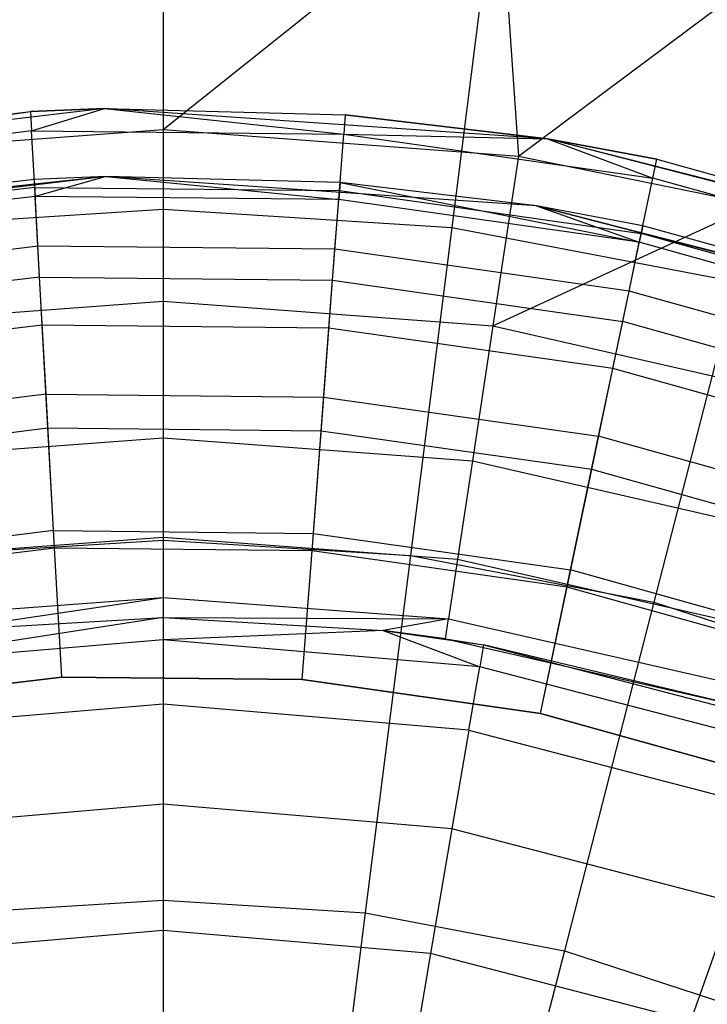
# Model space of a CAD drawing. Extents: x 0.2 to 26, y -12.8 to 12.8.
# Tile 60 of 97: x 12.96 to 13.568, y 1.334 to 2.203. Entities that reach past the tile are written whole.
import ezdxf

# ---------------------------------------------------------------- set-up
doc = ezdxf.new("R2010")
doc.units = 0
doc.header["$LTSCALE"] = 2.54
doc.layers.get('0').update_dxf_attribs({"color": 13, "linetype": 'CONTINUOUS'})

# ---------------------------------------------------------------- blocks, each defined once
blk = doc.blocks.new('PUKET-M-11161_B_STL')
at = {"color": 0}
for p, q in [((13.08689, 2.36059, 23.77263), (13.08689, 2.10602, 24.14285)), ((13.08689, 2.36059, 23.77263), (13.08689, 2.10602, 24.14285)), ((13.08689, 2.10602, 24.14285), (13.38275, 2.34197, 23.77263)), ((13.08689, 2.10602, 24.14285), (13.38275, 2.34197, 23.77263)), ((13.38275, 2.34197, 23.77263), (13.40077, 2.0825, 24.14285)), ((13.38275, 2.34197, 23.77263), (13.40077, 2.0825, 24.14285)), ((13.08689, 2.29682, 19.62041), (13.08689, 2.03553, 19.36128)), ((13.08689, 2.29682, 19.62041), (13.08689, 2.03553, 19.36128)), ((13.37475, 2.27871, 19.62041), (13.34201, 2.01948, 19.36128)), ((13.37475, 2.27871, 19.62041), (13.34201, 2.01948, 19.36128)), ((13.40077, 2.0825, 24.14285), (13.67394, 2.28642, 23.77263)), ((13.40077, 2.0825, 24.14285), (13.67394, 2.28642, 23.77263)), ((13.03523, 2.12437, 25.99483), (12.64576, 2.07871, 25.99483)), ((13.03523, 2.12437, 25.99483), (12.64576, 2.07871, 25.99483)), ((12.64576, 2.07871, 25.99483), (12.96983, 2.12177, 31.99483)), ((12.64576, 2.07871, 25.99483), (12.96983, 2.12177, 31.99483)), ((12.69389, 2.08834, 31.99483), (12.96983, 2.12177, 31.99483)), ((12.69389, 2.08834, 31.99483), (12.96983, 2.12177, 31.99483)), ((13.03523, 2.12437, 25.99483), (12.96983, 2.12177, 31.99483)), ((12.96983, 2.12177, 31.99483), (13.03523, 2.12437, 31.99483)), ((13.03523, 2.12437, 25.99483), (12.96983, 2.12177, 31.99483)), ((12.96983, 2.12177, 31.99483), (13.03523, 2.12437, 31.99483)), ((12.96983, 2.12177, 31.99483), (12.97077, 2.10476, 32.12424)), ((12.96983, 2.12177, 31.99483), (12.97077, 2.10476, 32.12424)), ((12.97077, 2.10476, 32.12424), (13.03523, 2.12437, 31.99483)), ((12.97077, 2.10476, 32.12424), (13.03523, 2.12437, 31.99483)), ((13.42646, 2.09769, 25.99483), (13.03523, 2.12437, 25.99483)), ((13.03523, 2.12437, 25.99483), (13.24778, 2.1189, 31.99483)), ((13.03523, 2.12437, 25.99483), (13.24778, 2.1189, 31.99483)), ((13.03523, 2.12437, 25.99483), (13.03523, 2.12437, 31.99483)), ((13.03523, 2.12437, 31.99483), (13.24778, 2.1189, 31.99483)), ((13.03523, 2.12437, 25.99483), (13.03523, 2.12437, 31.99483)), ((13.42646, 2.09769, 25.99483), (13.03523, 2.12437, 25.99483)), ((13.03523, 2.12437, 31.99483), (13.24778, 2.1189, 31.99483)), ((13.03523, 2.12437, 31.99483), (13.24649, 2.10191, 32.12424)), ((13.03523, 2.12437, 31.99483), (13.24649, 2.10191, 32.12424)), ((13.24778, 2.1189, 31.99483), (13.24649, 2.10191, 32.12424)), ((13.24778, 2.1189, 31.99483), (13.24649, 2.10191, 32.12424)), ((13.42646, 2.09769, 25.99483), (13.24778, 2.1189, 31.99483)), ((13.24778, 2.1189, 31.99483), (13.42646, 2.09769, 31.99483)), ((13.42646, 2.09769, 25.99483), (13.24778, 2.1189, 31.99483)), ((13.24778, 2.1189, 31.99483), (13.42646, 2.09769, 31.99483)), ((12.97077, 2.10476, 32.12424), (12.69704, 2.0716, 32.12424)), ((12.97077, 2.10476, 32.12424), (12.69704, 2.0716, 32.12424)), ((12.773, 2.0825, 24.14285), (13.08689, 2.10602, 24.14285)), ((12.773, 2.0825, 24.14285), (13.08689, 2.10602, 24.14285)), ((12.97353, 2.05489, 32.24483), (12.97077, 2.10476, 32.12424)), ((12.97077, 2.10476, 32.12424), (13.24649, 2.10191, 32.12424)), ((12.97077, 2.10476, 32.12424), (13.24649, 2.10191, 32.12424)), ((12.97353, 2.05489, 32.24483), (12.97077, 2.10476, 32.12424)), ((13.08689, 2.10602, 24.14285), (13.40077, 2.0825, 24.14285)), ((13.08689, 2.10602, 24.14285), (13.08689, 1.95442, 24.37077)), ((13.08689, 2.10602, 24.14285), (13.40077, 2.0825, 24.14285)), ((13.08689, 2.10602, 24.14285), (13.08689, 1.95442, 24.37077)), ((13.24271, 2.0521, 32.24483), (13.24649, 2.10191, 32.12424)), ((13.24271, 2.0521, 32.24483), (13.24649, 2.10191, 32.12424)), ((13.24649, 2.10191, 32.12424), (13.42646, 2.09769, 31.99483)), ((13.24649, 2.10191, 32.12424), (13.42646, 2.09769, 31.99483)), ((13.24649, 2.10191, 32.12424), (13.51948, 2.0631, 32.12424)), ((13.24649, 2.10191, 32.12424), (13.51948, 2.0631, 32.12424)), ((13.42646, 2.09769, 31.99483), (13.52298, 2.07977, 31.99483)), ((13.52298, 2.07977, 31.99483), (13.42646, 2.09769, 25.99483)), ((13.42646, 2.09769, 25.99483), (13.42646, 2.09769, 31.99483)), ((13.52298, 2.07977, 31.99483), (13.42646, 2.09769, 25.99483)), ((13.79071, 2.00506, 31.99483), (13.42646, 2.09769, 25.99483)), ((13.79071, 2.00506, 31.99483), (13.42646, 2.09769, 25.99483)), ((13.80613, 1.99958, 25.99483), (13.42646, 2.09769, 25.99483)), ((13.42646, 2.09769, 25.99483), (13.42646, 2.09769, 31.99483)), ((13.80613, 1.99958, 25.99483), (13.42646, 2.09769, 25.99483)), ((13.42646, 2.09769, 31.99483), (13.52298, 2.07977, 31.99483)), ((13.42646, 2.09769, 31.99483), (13.51948, 2.0631, 32.12424)), ((13.42646, 2.09769, 31.99483), (13.51948, 2.0631, 32.12424)), ((13.40077, 2.0825, 24.14285), (13.37818, 1.93259, 24.37077)), ((13.40077, 2.0825, 24.14285), (13.37818, 1.93259, 24.37077)), ((13.40077, 2.0825, 24.14285), (13.61063, 2.03986, 24.14285)), ((13.40077, 2.0825, 24.14285), (13.61063, 2.03986, 24.14285)), ((13.51948, 2.0631, 32.12424), (13.52298, 2.07977, 31.99483)), ((13.51948, 2.0631, 32.12424), (13.52298, 2.07977, 31.99483)), ((13.52298, 2.07977, 31.99483), (13.79071, 2.00506, 31.99483)), ((13.52298, 2.07977, 31.99483), (13.79071, 2.00506, 31.99483)), ((13.03669, 2.06439, 25.99483), (12.65821, 2.02002, 25.99483)), ((13.03669, 2.06439, 25.99483), (12.65821, 2.02002, 25.99483)), ((13.03669, 2.06439, 25.99483), (12.70499, 2.02938, 31.99483)), ((13.03669, 2.06439, 25.99483), (12.70499, 2.02938, 31.99483)), ((12.97314, 2.06186, 31.99483), (12.70499, 2.02938, 31.99483)), ((12.97314, 2.06186, 31.99483), (12.70499, 2.02938, 31.99483)), ((13.03669, 2.06439, 25.99483), (12.97314, 2.06186, 31.99483)), ((13.03669, 2.06439, 31.99483), (12.97314, 2.06186, 31.99483)), ((13.03669, 2.06439, 25.99483), (12.97314, 2.06186, 31.99483)), ((13.03669, 2.06439, 31.99483), (12.97314, 2.06186, 31.99483)), ((12.97314, 2.06186, 31.99483), (12.97397, 2.0469, 32.10871)), ((12.97314, 2.06186, 31.99483), (12.97397, 2.0469, 32.10871)), ((13.03669, 2.06439, 31.99483), (12.97397, 2.0469, 32.10871)), ((13.03669, 2.06439, 31.99483), (12.97397, 2.0469, 32.10871)), ((13.41687, 2.03846, 25.99483), (13.03669, 2.06439, 25.99483)), ((13.24324, 2.05907, 31.99483), (13.03669, 2.06439, 25.99483)), ((13.41687, 2.03846, 25.99483), (13.03669, 2.06439, 25.99483)), ((13.24324, 2.05907, 31.99483), (13.03669, 2.06439, 25.99483)), ((13.24324, 2.05907, 31.99483), (13.03669, 2.06439, 31.99483)), ((13.03669, 2.06439, 31.99483), (13.03669, 2.06439, 25.99483)), ((13.03669, 2.06439, 31.99483), (13.03669, 2.06439, 25.99483)), ((13.03669, 2.06439, 31.99483), (13.24211, 2.04412, 32.10871)), ((13.03669, 2.06439, 31.99483), (13.24211, 2.04412, 32.10871)), ((13.24324, 2.05907, 31.99483), (13.03669, 2.06439, 31.99483)), ((13.50923, 2.01421, 32.24483), (13.51948, 2.0631, 32.12424)), ((13.50923, 2.01421, 32.24483), (13.51948, 2.0631, 32.12424)), ((13.78507, 1.98898, 32.12424), (13.51948, 2.0631, 32.12424)), ((13.78507, 1.98898, 32.12424), (13.51948, 2.0631, 32.12424)), ((12.97353, 2.05489, 32.24483), (12.70628, 2.02251, 32.24483)), ((12.97353, 2.05489, 32.24483), (12.70628, 2.02251, 32.24483)), ((12.9779, 1.97555, 32.34838), (12.97353, 2.05489, 32.24483)), ((12.97353, 2.05489, 32.24483), (13.24271, 2.0521, 32.24483)), ((12.97353, 2.05489, 32.24483), (13.24271, 2.0521, 32.24483)), ((12.9779, 1.97555, 32.34838), (12.97353, 2.05489, 32.24483)), ((13.2367, 1.97287, 32.34838), (13.24271, 2.0521, 32.24483)), ((13.2367, 1.97287, 32.34838), (13.24271, 2.0521, 32.24483)), ((13.24324, 2.05907, 31.99483), (13.24211, 2.04412, 32.10871)), ((13.24324, 2.05907, 31.99483), (13.24211, 2.04412, 32.10871)), ((13.24271, 2.0521, 32.24483), (13.50923, 2.01421, 32.24483)), ((13.24271, 2.0521, 32.24483), (13.50923, 2.01421, 32.24483)), ((13.41687, 2.03846, 25.99483), (13.24324, 2.05907, 31.99483)), ((13.41687, 2.03846, 31.99483), (13.24324, 2.05907, 31.99483)), ((13.41687, 2.03846, 25.99483), (13.24324, 2.05907, 31.99483)), ((13.24324, 2.05907, 31.99483), (13.50759, 2.00637, 32.10871)), ((13.41687, 2.03846, 31.99483), (13.24324, 2.05907, 31.99483)), ((13.24324, 2.05907, 31.99483), (13.50759, 2.00637, 32.10871)), ((12.97397, 2.0469, 32.10871), (12.70776, 2.01464, 32.10871)), ((12.97397, 2.0469, 32.10871), (12.70776, 2.01464, 32.10871)), ((13.24211, 2.04412, 32.10871), (12.97397, 2.0469, 32.10871)), ((12.97639, 2.00301, 32.21483), (12.97397, 2.0469, 32.10871)), ((13.24211, 2.04412, 32.10871), (12.97397, 2.0469, 32.10871)), ((12.97639, 2.00301, 32.21483), (12.97397, 2.0469, 32.10871)), ((13.23878, 2.00029, 32.21483), (13.24211, 2.04412, 32.10871)), ((13.23878, 2.00029, 32.21483), (13.24211, 2.04412, 32.10871)), ((13.50759, 2.00637, 32.10871), (13.24211, 2.04412, 32.10871)), ((13.50759, 2.00637, 32.10871), (13.24211, 2.04412, 32.10871)), ((12.83177, 2.01948, 19.36128), (13.08689, 2.03553, 19.36128)), ((12.83177, 2.01948, 19.36128), (13.08689, 2.03553, 19.36128)), ((13.08689, 2.03553, 19.36128), (13.08689, 1.74349, 19.13738)), ((13.08689, 2.03553, 19.36128), (13.34201, 2.01948, 19.36128)), ((13.08689, 2.03553, 19.36128), (13.08689, 1.74349, 19.13738)), ((13.08689, 2.03553, 19.36128), (13.34201, 2.01948, 19.36128)), ((13.37818, 1.93259, 24.37077), (13.61063, 2.03986, 24.14285)), ((13.37818, 1.93259, 24.37077), (13.61063, 2.03986, 24.14285)), ((13.78582, 1.94312, 25.99483), (13.41687, 2.03846, 25.99483)), ((13.51067, 2.02105, 31.99483), (13.41687, 2.03846, 25.99483)), ((13.41687, 2.03846, 25.99483), (13.77084, 1.94844, 31.99483)), ((13.51067, 2.02105, 31.99483), (13.41687, 2.03846, 25.99483)), ((13.51067, 2.02105, 31.99483), (13.41687, 2.03846, 31.99483)), ((13.41687, 2.03846, 31.99483), (13.41687, 2.03846, 25.99483)), ((13.41687, 2.03846, 31.99483), (13.41687, 2.03846, 25.99483)), ((13.41687, 2.03846, 25.99483), (13.77084, 1.94844, 31.99483)), ((13.41687, 2.03846, 25.99483), (13.78582, 1.94312, 31.99483)), ((13.41687, 2.03846, 25.99483), (13.78582, 1.94312, 31.99483)), ((13.78582, 1.94312, 25.99483), (13.41687, 2.03846, 25.99483)), ((13.41687, 2.03846, 31.99483), (13.50759, 2.00637, 32.10871)), ((13.41687, 2.03846, 31.99483), (13.50759, 2.00637, 32.10871)), ((13.51067, 2.02105, 31.99483), (13.41687, 2.03846, 31.99483)), ((13.34201, 2.01948, 19.36128), (13.3054, 1.72975, 19.13738)), ((13.34201, 2.01948, 19.36128), (13.3054, 1.72975, 19.13738)), ((13.34201, 2.01948, 19.36128), (13.5931, 1.97158, 19.36128)), ((13.34201, 2.01948, 19.36128), (13.5931, 1.97158, 19.36128)), ((13.51067, 2.02105, 31.99483), (13.50759, 2.00637, 32.10871)), ((13.51067, 2.02105, 31.99483), (13.50759, 2.00637, 32.10871)), ((13.77084, 1.94844, 31.99483), (13.51067, 2.02105, 31.99483)), ((13.77084, 1.94844, 31.99483), (13.51067, 2.02105, 31.99483)), ((13.49293, 1.93644, 32.34838), (13.50923, 2.01421, 32.24483)), ((13.49293, 1.93644, 32.34838), (13.50923, 2.01421, 32.24483)), ((13.76853, 1.94185, 32.24483), (13.50923, 2.01421, 32.24483)), ((13.76853, 1.94185, 32.24483), (13.50923, 2.01421, 32.24483)), ((12.97639, 2.00301, 32.21483), (12.71589, 1.97145, 32.21483)), ((12.97639, 2.00301, 32.21483), (12.71589, 1.97145, 32.21483)), ((13.23878, 2.00029, 32.21483), (12.97639, 2.00301, 32.21483)), ((12.98024, 1.93319, 32.30595), (12.97639, 2.00301, 32.21483)), ((13.23878, 2.00029, 32.21483), (12.97639, 2.00301, 32.21483)), ((12.98024, 1.93319, 32.30595), (12.97639, 2.00301, 32.21483)), ((13.23348, 1.93057, 32.30595), (13.23878, 2.00029, 32.21483)), ((13.23348, 1.93057, 32.30595), (13.23878, 2.00029, 32.21483)), ((13.49857, 1.96335, 32.21483), (13.23878, 2.00029, 32.21483)), ((13.49857, 1.96335, 32.21483), (13.23878, 2.00029, 32.21483)), ((13.49857, 1.96335, 32.21483), (13.50759, 2.00637, 32.10871)), ((13.49857, 1.96335, 32.21483), (13.50759, 2.00637, 32.10871)), ((13.76588, 1.9343, 32.10871), (13.50759, 2.00637, 32.10871)), ((13.76588, 1.9343, 32.10871), (13.50759, 2.00637, 32.10871)), ((12.9779, 1.97555, 32.34838), (12.72097, 1.94442, 32.34838)), ((12.9779, 1.97555, 32.34838), (12.72097, 1.94442, 32.34838)), ((12.98361, 1.87215, 32.42784), (12.9779, 1.97555, 32.34838)), ((12.9779, 1.97555, 32.34838), (13.2367, 1.97287, 32.34838)), ((12.9779, 1.97555, 32.34838), (13.2367, 1.97287, 32.34838)), ((12.98361, 1.87215, 32.42784), (12.9779, 1.97555, 32.34838)), ((13.22885, 1.86962, 32.42784), (13.2367, 1.97287, 32.34838)), ((13.22885, 1.86962, 32.42784), (13.2367, 1.97287, 32.34838)), ((13.2367, 1.97287, 32.34838), (13.49293, 1.93644, 32.34838)), ((13.2367, 1.97287, 32.34838), (13.49293, 1.93644, 32.34838)), ((13.5931, 1.97158, 19.36128), (13.52048, 1.68872, 19.13738)), ((13.5931, 1.97158, 19.36128), (13.52048, 1.68872, 19.13738)), ((13.48422, 1.89492, 32.30595), (13.49857, 1.96335, 32.21483)), ((13.48422, 1.89492, 32.30595), (13.49857, 1.96335, 32.21483)), ((13.75132, 1.89282, 32.21483), (13.49857, 1.96335, 32.21483)), ((13.75132, 1.89282, 32.21483), (13.49857, 1.96335, 32.21483)), ((12.7956, 1.93259, 24.37077), (13.08689, 1.95442, 24.37077)), ((12.7956, 1.93259, 24.37077), (13.08689, 1.95442, 24.37077)), ((13.08689, 1.95442, 24.37077), (13.37818, 1.93259, 24.37077)), ((13.08689, 1.95442, 24.37077), (13.08689, 1.83375, 24.61646)), ((13.08689, 1.95442, 24.37077), (13.37818, 1.93259, 24.37077)), ((13.08689, 1.95442, 24.37077), (13.08689, 1.83375, 24.61646)), ((12.98024, 1.93319, 32.30595), (12.72882, 1.90273, 32.30595)), ((12.98024, 1.93319, 32.30595), (12.72882, 1.90273, 32.30595)), ((13.23348, 1.93057, 32.30595), (12.98024, 1.93319, 32.30595)), ((12.98526, 1.8422, 32.37588), (12.98024, 1.93319, 32.30595)), ((13.23348, 1.93057, 32.30595), (12.98024, 1.93319, 32.30595)), ((12.98526, 1.8422, 32.37588), (12.98024, 1.93319, 32.30595)), ((13.22658, 1.8397, 32.37588), (13.23348, 1.93057, 32.30595)), ((13.22658, 1.8397, 32.37588), (13.23348, 1.93057, 32.30595)), ((13.48422, 1.89492, 32.30595), (13.23348, 1.93057, 32.30595)), ((13.48422, 1.89492, 32.30595), (13.23348, 1.93057, 32.30595)), ((13.37818, 1.93259, 24.37077), (13.36019, 1.81326, 24.61646)), ((13.37818, 1.93259, 24.37077), (13.36019, 1.81326, 24.61646)), ((13.37818, 1.93259, 24.37077), (13.66296, 1.86759, 24.37077)), ((13.37818, 1.93259, 24.37077), (13.66296, 1.86759, 24.37077)), ((13.47167, 1.83509, 32.42784), (13.49293, 1.93644, 32.34838)), ((13.47167, 1.83509, 32.42784), (13.49293, 1.93644, 32.34838)), ((13.74221, 1.86688, 32.34838), (13.49293, 1.93644, 32.34838)), ((13.74221, 1.86688, 32.34838), (13.49293, 1.93644, 32.34838)), ((13.46552, 1.80573, 32.37588), (13.48422, 1.89492, 32.30595)), ((13.46552, 1.80573, 32.37588), (13.48422, 1.89492, 32.30595)), ((13.72816, 1.82684, 32.30595), (13.48422, 1.89492, 32.30595)), ((13.72816, 1.82684, 32.30595), (13.48422, 1.89492, 32.30595)), ((12.98361, 1.87215, 32.42784), (12.74012, 1.84266, 32.42784)), ((12.98361, 1.87215, 32.42784), (12.74012, 1.84266, 32.42784)), ((12.99025, 1.75175, 32.47779), (12.98361, 1.87215, 32.42784)), ((12.98361, 1.87215, 32.42784), (13.22885, 1.86962, 32.42784)), ((12.98361, 1.87215, 32.42784), (13.22885, 1.86962, 32.42784)), ((12.99025, 1.75175, 32.47779), (12.98361, 1.87215, 32.42784)), ((13.21972, 1.74937, 32.47779), (13.22885, 1.86962, 32.42784)), ((13.21972, 1.74937, 32.47779), (13.22885, 1.86962, 32.42784)), ((13.22885, 1.86962, 32.42784), (13.47167, 1.83509, 32.42784)), ((13.22885, 1.86962, 32.42784), (13.47167, 1.83509, 32.42784)), ((12.98526, 1.8422, 32.37588), (12.74567, 1.81317, 32.37588)), ((12.98526, 1.8422, 32.37588), (12.74567, 1.81317, 32.37588)), ((13.22658, 1.8397, 32.37588), (12.98526, 1.8422, 32.37588)), ((12.9911, 1.73624, 32.41983), (12.98526, 1.8422, 32.37588)), ((13.22658, 1.8397, 32.37588), (12.98526, 1.8422, 32.37588)), ((12.9911, 1.73624, 32.41983), (12.98526, 1.8422, 32.37588)), ((13.21855, 1.73389, 32.41983), (13.22658, 1.8397, 32.37588)), ((13.21855, 1.73389, 32.41983), (13.22658, 1.8397, 32.37588)), ((13.46552, 1.80573, 32.37588), (13.22658, 1.8397, 32.37588)), ((13.46552, 1.80573, 32.37588), (13.22658, 1.8397, 32.37588)), ((13.44693, 1.71707, 32.47779), (13.47167, 1.83509, 32.42784)), ((13.44693, 1.71707, 32.47779), (13.47167, 1.83509, 32.42784)), ((13.70791, 1.76917, 32.42784), (13.47167, 1.83509, 32.42784)), ((13.70791, 1.76917, 32.42784), (13.47167, 1.83509, 32.42784)), ((12.81358, 1.81326, 24.61646), (13.08689, 1.83375, 24.61646)), ((12.81358, 1.81326, 24.61646), (13.08689, 1.83375, 24.61646)), ((13.08689, 1.83375, 24.61646), (13.36019, 1.81326, 24.61646)), ((13.08689, 1.83375, 24.61646), (13.08689, 1.74606, 24.87576)), ((13.08689, 1.83375, 24.61646), (13.36019, 1.81326, 24.61646)), ((13.08689, 1.83375, 24.61646), (13.08689, 1.74606, 24.87576)), ((13.36019, 1.81326, 24.61646), (13.34712, 1.72655, 24.87576)), ((13.36019, 1.81326, 24.61646), (13.34712, 1.72655, 24.87576)), ((13.36019, 1.81326, 24.61646), (13.62739, 1.75228, 24.61646)), ((13.36019, 1.81326, 24.61646), (13.62739, 1.75228, 24.61646)), ((13.44374, 1.70187, 32.41983), (13.46552, 1.80573, 32.37588)), ((13.44374, 1.70187, 32.41983), (13.46552, 1.80573, 32.37588)), ((13.69797, 1.74086, 32.37588), (13.46552, 1.80573, 32.37588)), ((13.69797, 1.74086, 32.37588), (13.46552, 1.80573, 32.37588)), ((12.99025, 1.75175, 32.47779), (12.76243, 1.72415, 32.47779)), ((12.99025, 1.75175, 32.47779), (12.76243, 1.72415, 32.47779)), ((12.99738, 1.62253, 32.49483), (12.99025, 1.75175, 32.47779)), ((12.99025, 1.75175, 32.47779), (13.21972, 1.74937, 32.47779)), ((12.99025, 1.75175, 32.47779), (13.21972, 1.74937, 32.47779)), ((12.99738, 1.62253, 32.49483), (12.99025, 1.75175, 32.47779)), ((13.20993, 1.62034, 32.49483), (13.21972, 1.74937, 32.47779)), ((13.20993, 1.62034, 32.49483), (13.21972, 1.74937, 32.47779)), ((13.21972, 1.74937, 32.47779), (13.44693, 1.71707, 32.47779)), ((13.21972, 1.74937, 32.47779), (13.44693, 1.71707, 32.47779)), ((12.82665, 1.72655, 24.87576), (13.08689, 1.74606, 24.87576)), ((12.82665, 1.72655, 24.87576), (13.08689, 1.74606, 24.87576)), ((12.86837, 1.72975, 19.13738), (13.08689, 1.74349, 19.13738)), ((12.86837, 1.72975, 19.13738), (13.08689, 1.74349, 19.13738)), ((13.08689, 1.74606, 24.87576), (13.34712, 1.72655, 24.87576)), ((13.08689, 1.74606, 24.87576), (13.08689, 1.69284, 25.14427)), ((13.08689, 1.74606, 24.87576), (13.34712, 1.72655, 24.87576)), ((13.08689, 1.74606, 24.87576), (13.08689, 1.69284, 25.14427)), ((13.08689, 1.74349, 19.13738), (13.08689, 1.42542, 18.95233)), ((13.08689, 1.74349, 19.13738), (13.3054, 1.72975, 19.13738)), ((13.08689, 1.74349, 19.13738), (13.08689, 1.42542, 18.95233)), ((13.08689, 1.74349, 19.13738), (13.3054, 1.72975, 19.13738)), ((12.9911, 1.73624, 32.41983), (12.7653, 1.70888, 32.41983)), ((12.9911, 1.73624, 32.41983), (12.7653, 1.70888, 32.41983)), ((13.21855, 1.73389, 32.41983), (12.9911, 1.73624, 32.41983)), ((12.99738, 1.62253, 32.43483), (12.9911, 1.73624, 32.41983)), ((13.21855, 1.73389, 32.41983), (12.9911, 1.73624, 32.41983)), ((12.99738, 1.62253, 32.43483), (12.9911, 1.73624, 32.41983)), ((13.20993, 1.62034, 32.43483), (13.21855, 1.73389, 32.41983)), ((13.20993, 1.62034, 32.43483), (13.21855, 1.73389, 32.41983)), ((13.44374, 1.70187, 32.41983), (13.21855, 1.73389, 32.41983)), ((13.44374, 1.70187, 32.41983), (13.21855, 1.73389, 32.41983)), ((13.3054, 1.72975, 19.13738), (13.26554, 1.41418, 18.95233)), ((13.3054, 1.72975, 19.13738), (13.26554, 1.41418, 18.95233)), ((13.3054, 1.72975, 19.13738), (13.52048, 1.68872, 19.13738)), ((13.3054, 1.72975, 19.13738), (13.52048, 1.68872, 19.13738)), ((13.34712, 1.72655, 24.87576), (13.33919, 1.67393, 25.14427)), ((13.34712, 1.72655, 24.87576), (13.33919, 1.67393, 25.14427)), ((13.34712, 1.72655, 24.87576), (13.60155, 1.66848, 24.87576)), ((13.34712, 1.72655, 24.87576), (13.60155, 1.66848, 24.87576)), ((13.42037, 1.59041, 32.49483), (13.44693, 1.71707, 32.47779)), ((13.42037, 1.59041, 32.49483), (13.44693, 1.71707, 32.47779)), ((13.66797, 1.65538, 32.47779), (13.44693, 1.71707, 32.47779)), ((13.66797, 1.65538, 32.47779), (13.44693, 1.71707, 32.47779)), ((13.42037, 1.59041, 32.43483), (13.44374, 1.70187, 32.41983)), ((13.42037, 1.59041, 32.43483), (13.44374, 1.70187, 32.41983)), ((13.66283, 1.64073, 32.41983), (13.44374, 1.70187, 32.41983)), ((13.66283, 1.64073, 32.41983), (13.44374, 1.70187, 32.41983)), ((12.83458, 1.67393, 25.14427), (13.08689, 1.69284, 25.14427)), ((12.83458, 1.67393, 25.14427), (13.08689, 1.69284, 25.14427)), ((12.89243, 1.66367, 25.41741), (13.08689, 1.69284, 25.14427)), ((12.89243, 1.66367, 25.41741), (13.08689, 1.69284, 25.14427)), ((13.08689, 1.69284, 25.14427), (13.33919, 1.67393, 25.14427)), ((13.08689, 1.69284, 25.14427), (13.33919, 1.67393, 25.14427)), ((13.08689, 1.69284, 25.14427), (13.08689, 1.675, 25.41741)), ((13.08689, 1.69284, 25.14427), (13.08689, 1.675, 25.41741)), ((13.52048, 1.68872, 19.13738), (13.44137, 1.38063, 18.95233)), ((13.52048, 1.68872, 19.13738), (13.44137, 1.38063, 18.95233)), ((13.52048, 1.68872, 19.13738), (13.72871, 1.62106, 19.13738)), ((13.52048, 1.68872, 19.13738), (13.72871, 1.62106, 19.13738)), ((13.08689, 1.675, 26.22997), (12.80712, 1.63161, 26.35358)), ((13.08689, 1.675, 26.22997), (12.80712, 1.63161, 26.35358)), ((12.89243, 1.66367, 25.41741), (13.08689, 1.675, 25.41741)), ((12.89243, 1.66367, 25.41741), (13.08689, 1.675, 25.41741)), ((12.89243, 1.66367, 26.22997), (13.08689, 1.675, 26.22997)), ((12.89243, 1.66367, 26.22997), (13.08689, 1.675, 26.22997)), ((13.08689, 1.675, 25.41741), (13.33919, 1.67393, 25.14427)), ((13.08689, 1.675, 25.41741), (13.33919, 1.67393, 25.14427)), ((13.08689, 1.675, 25.41741), (13.28134, 1.66367, 25.41741)), ((13.08689, 1.675, 25.41741), (13.28134, 1.66367, 25.41741)), ((13.08689, 1.675, 25.41741), (13.08689, 1.675, 26.22997)), ((13.08689, 1.675, 26.22997), (13.28134, 1.66367, 26.22997)), ((13.08689, 1.675, 25.41741), (13.08689, 1.675, 26.22997)), ((13.08689, 1.675, 26.22997), (13.28134, 1.66367, 26.22997)), ((13.08689, 1.675, 26.22997), (13.08689, 1.65542, 26.35358)), ((13.08689, 1.675, 26.22997), (13.08689, 1.65542, 26.35358)), ((13.33919, 1.67393, 25.14427), (13.28134, 1.66367, 25.41741)), ((13.33919, 1.67393, 25.14427), (13.28134, 1.66367, 25.41741)), ((13.33653, 1.65629, 25.41741), (13.33919, 1.67393, 25.14427)), ((13.33653, 1.65629, 25.41741), (13.33919, 1.67393, 25.14427)), ((13.33919, 1.67393, 25.14427), (13.58586, 1.61763, 25.14427)), ((13.33919, 1.67393, 25.14427), (13.58586, 1.61763, 25.14427)), ((13.28134, 1.66367, 26.22997), (13.08689, 1.65542, 26.35358)), ((13.28134, 1.66367, 26.22997), (13.08689, 1.65542, 26.35358)), ((13.28134, 1.66367, 25.41741), (13.33653, 1.65629, 25.41741)), ((13.33653, 1.65629, 25.41741), (13.28134, 1.66367, 26.22997)), ((13.28134, 1.66367, 26.22997), (13.36996, 1.65091, 26.22997)), ((13.33653, 1.65629, 25.41741), (13.28134, 1.66367, 26.22997)), ((13.28134, 1.66367, 25.41741), (13.33653, 1.65629, 25.41741)), ((13.28134, 1.66367, 25.41741), (13.28134, 1.66367, 26.22997)), ((13.28134, 1.66367, 25.41741), (13.28134, 1.66367, 26.22997)), ((13.28134, 1.66367, 26.22997), (13.36996, 1.65091, 26.22997)), ((13.28134, 1.66367, 26.22997), (13.36665, 1.63161, 26.35358)), ((13.28134, 1.66367, 26.22997), (13.36665, 1.63161, 26.35358)), ((13.08689, 1.65542, 26.35358), (12.80712, 1.63161, 26.35358)), ((13.08689, 1.65542, 26.35358), (12.80712, 1.63161, 26.35358)), ((13.08689, 1.65542, 26.35358), (13.08689, 1.59861, 26.46508)), ((13.36665, 1.63161, 26.35358), (13.08689, 1.65542, 26.35358)), ((13.08689, 1.65542, 26.35358), (13.08689, 1.59861, 26.46508)), ((13.36665, 1.63161, 26.35358), (13.08689, 1.65542, 26.35358)), ((13.33653, 1.65629, 25.41741), (13.5806, 1.60058, 25.41741)), ((13.33653, 1.65629, 25.41741), (13.5806, 1.60058, 25.41741)), ((13.33653, 1.65629, 25.41741), (13.36996, 1.65091, 26.22997)), ((13.33653, 1.65629, 25.41741), (13.36996, 1.65091, 26.22997)), ((13.36996, 1.65091, 26.22997), (13.36665, 1.63161, 26.35358)), ((13.36996, 1.65091, 26.22997), (13.36665, 1.63161, 26.35358)), ((13.5806, 1.60058, 25.41741), (13.36996, 1.65091, 26.22997)), ((13.36996, 1.65091, 26.22997), (13.6449, 1.57932, 26.22997)), ((13.5806, 1.60058, 25.41741), (13.36996, 1.65091, 26.22997)), ((13.36996, 1.65091, 26.22997), (13.6449, 1.57932, 26.22997)), ((13.35705, 1.57561, 26.46508), (13.36665, 1.63161, 26.35358)), ((13.35705, 1.57561, 26.46508), (13.36665, 1.63161, 26.35358)), ((13.63837, 1.56086, 26.35358), (13.36665, 1.63161, 26.35358)), ((13.63837, 1.56086, 26.35358), (13.36665, 1.63161, 26.35358)), ((12.99738, 1.62253, 32.49483), (12.78636, 1.59697, 32.49483)), ((12.99738, 1.62253, 32.49483), (12.78636, 1.59697, 32.49483)), ((12.78636, 1.59697, 32.43483), (12.99738, 1.62253, 32.43483)), ((12.78636, 1.59697, 32.43483), (12.99738, 1.62253, 32.43483)), ((13.20993, 1.62034, 32.49483), (12.99738, 1.62253, 32.49483)), ((13.20993, 1.62034, 32.49483), (12.99738, 1.62253, 32.49483)), ((12.99738, 1.62253, 32.43483), (13.20993, 1.62034, 32.43483)), ((12.99738, 1.62253, 32.43483), (13.20993, 1.62034, 32.43483)), ((13.42037, 1.59041, 32.49483), (13.20993, 1.62034, 32.49483)), ((13.42037, 1.59041, 32.49483), (13.20993, 1.62034, 32.49483)), ((13.20993, 1.62034, 32.43483), (13.42037, 1.59041, 32.43483)), ((13.20993, 1.62034, 32.43483), (13.42037, 1.59041, 32.43483)), ((13.08689, 1.59861, 26.46508), (12.81672, 1.57561, 26.46508)), ((13.08689, 1.59861, 26.46508), (12.81672, 1.57561, 26.46508)), ((13.35705, 1.57561, 26.46508), (13.08689, 1.59861, 26.46508)), ((13.08689, 1.59861, 26.46508), (13.08689, 1.51011, 26.55358)), ((13.08689, 1.59861, 26.46508), (13.08689, 1.51011, 26.55358)), ((13.35705, 1.57561, 26.46508), (13.08689, 1.59861, 26.46508)), ((13.62511, 1.53328, 32.49483), (13.42037, 1.59041, 32.49483)), ((13.62511, 1.53328, 32.49483), (13.42037, 1.59041, 32.49483)), ((13.42037, 1.59041, 32.43483), (13.62511, 1.53328, 32.43483)), ((13.42037, 1.59041, 32.43483), (13.62511, 1.53328, 32.43483)), ((13.35705, 1.57561, 26.46508), (13.3421, 1.48839, 26.55358)), ((13.35705, 1.57561, 26.46508), (13.3421, 1.48839, 26.55358)), ((13.35705, 1.57561, 26.46508), (13.61945, 1.50729, 26.46508)), ((13.35705, 1.57561, 26.46508), (13.61945, 1.50729, 26.46508)), ((13.08689, 1.51011, 26.55358), (12.83168, 1.48839, 26.55358)), ((13.08689, 1.51011, 26.55358), (12.83168, 1.48839, 26.55358)), ((13.3421, 1.48839, 26.55358), (13.08689, 1.51011, 26.55358)), ((13.08689, 1.51011, 26.55358), (13.08689, 1.39861, 26.61039)), ((13.3421, 1.48839, 26.55358), (13.08689, 1.51011, 26.55358)), ((13.08689, 1.51011, 26.55358), (13.08689, 1.39861, 26.61039)), ((13.3421, 1.48839, 26.55358), (13.32325, 1.37849, 26.61039)), ((13.3421, 1.48839, 26.55358), (13.32325, 1.37849, 26.61039)), ((13.58997, 1.42385, 26.55358), (13.3421, 1.48839, 26.55358)), ((13.58997, 1.42385, 26.55358), (13.3421, 1.48839, 26.55358)), ((12.90824, 1.41418, 18.95233), (13.08689, 1.42542, 18.95233)), ((12.90824, 1.41418, 18.95233), (13.08689, 1.42542, 18.95233)), ((13.08689, 1.42542, 18.95233), (13.08689, 1.08644, 18.80911)), ((13.08689, 1.42542, 18.95233), (13.26554, 1.41418, 18.95233)), ((13.08689, 1.42542, 18.95233), (13.08689, 1.08644, 18.80911)), ((13.08689, 1.42542, 18.95233), (13.26554, 1.41418, 18.95233)), ((13.58997, 1.42385, 26.55358), (13.55282, 1.31871, 26.61039)), ((13.58997, 1.42385, 26.55358), (13.55282, 1.31871, 26.61039)), ((13.26554, 1.41418, 18.95233), (13.22305, 1.07787, 18.80911)), ((13.26554, 1.41418, 18.95233), (13.22305, 1.07787, 18.80911)), ((13.26554, 1.41418, 18.95233), (13.44137, 1.38063, 18.95233)), ((13.26554, 1.41418, 18.95233), (13.44137, 1.38063, 18.95233)), ((13.08689, 1.39861, 26.61039), (12.85052, 1.37849, 26.61039)), ((13.08689, 1.39861, 26.61039), (12.85052, 1.37849, 26.61039)), ((13.32325, 1.37849, 26.61039), (13.08689, 1.39861, 26.61039)), ((13.08689, 1.39861, 26.61039), (13.08689, 1.275, 26.62997)), ((13.32325, 1.37849, 26.61039), (13.08689, 1.39861, 26.61039)), ((13.08689, 1.39861, 26.61039), (13.08689, 1.275, 26.62997)), ((13.32325, 1.37849, 26.61039), (13.30236, 1.25666, 26.62997)), ((13.32325, 1.37849, 26.61039), (13.30236, 1.25666, 26.62997)), ((13.55282, 1.31871, 26.61039), (13.32325, 1.37849, 26.61039)), ((13.55282, 1.31871, 26.61039), (13.32325, 1.37849, 26.61039)), ((13.44137, 1.38063, 18.95233), (13.35707, 1.05231, 18.80911)), ((13.44137, 1.38063, 18.95233), (13.35707, 1.05231, 18.80911)), ((13.44137, 1.38063, 18.95233), (13.61162, 1.32532, 18.95233)), ((13.44137, 1.38063, 18.95233), (13.61162, 1.32532, 18.95233))]:
    blk.add_line(p, q, dxfattribs=at)

msp = doc.modelspace()

# ---------------------------------------------------------------- block references
at = {"color": 0}
msp.add_blockref('PUKET-M-11161_B_STL', (0, 0), dxfattribs=at)

doc.saveas('drawing.dxf')
